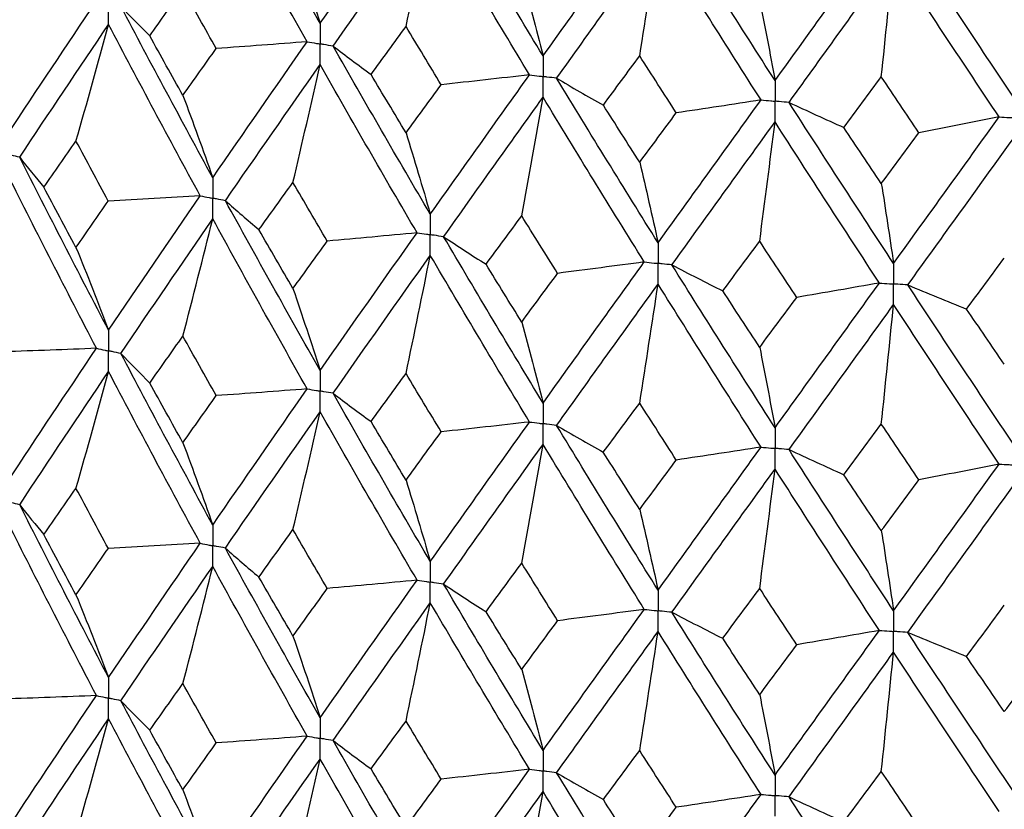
# Paper-space layout '_Dimetric' of a CAD drawing. Header units: millimetres. Extents: x -25 to 126, y -9 to 379.
# Tile 15 of 51: x -11.14 to -2.99, y 27.1 to 33.64. Entities that reach past the tile are written whole.
import ezdxf

# ---------------------------------------------------------------- set-up
doc = ezdxf.new("R2010")
doc.units = ezdxf.units.MM

psp = doc.layouts.new('_Dimetric')

# ---------------------------------------------------------------- linework, layer by layer
at = {"color": 7, "linetype": 'Continuous', "lineweight": 25}
for points in [[(-8.6509, 33.6118), (-8.9153, 34.0787), (-9.1768, 34.5479), (-9.4348, 35.0188)], [(-8.7578, 33.4589), (-9.0214, 33.9262), (-9.282, 34.396), (-9.5391, 34.8674)], [(-8.6509, 33.6118), (-8.3865, 33.99), (-8.1189, 34.3705), (-7.8486, 34.7529)], [(-6.806, 33.3418), (-7.0828, 33.7992), (-7.3574, 34.2591), (-7.6292, 34.7207)], [(-8.5437, 33.423), (-8.2784, 33.8016), (-8.0101, 34.1827), (-7.739, 34.5656)], [(-7.94, 33.586), (-7.8717, 33.9118), (-7.8047, 34.2383), (-7.739, 34.5656)], [(-6.9179, 33.185), (-7.1942, 33.6429), (-7.468, 34.1034), (-7.739, 34.5656)], [(-6.806, 33.3418), (-6.5291, 33.7294), (-6.2497, 34.1195), (-5.9683, 34.5115)], [(-4.8864, 33.1376), (-5.1728, 33.5851), (-5.4574, 34.0352), (-5.74, 34.4872)], [(-6.6937, 33.1568), (-6.4162, 33.5449), (-6.1362, 33.9356), (-5.8542, 34.3281)], [(-6.0062, 33.3424), (-5.9546, 33.6703), (-5.9039, 33.9989), (-5.8542, 34.3281)], [(-5.0023, 32.9768), (-5.2881, 33.4249), (-5.5722, 33.8756), (-5.8542, 34.3281)], [(-4.8864, 33.1376), (-4.6001, 33.535), (-4.312, 33.935), (-4.0226, 34.337)], [(-2.9134, 33.0013), (-3.206, 33.4387), (-3.4976, 33.8788), (-3.7878, 34.3207)], [(-8.8755, 34.29), (-8.7992, 34.0667), (-8.7243, 33.8406), (-8.6509, 33.6118)], [(-4.7704, 32.9565), (-4.4837, 33.3545), (-4.1951, 33.7551), (-3.9053, 34.1577)], [(-4.0067, 33.1675), (-3.9722, 33.4969), (-3.9384, 33.8269), (-3.9053, 34.1577)], [(-3.0318, 32.8364), (-3.3241, 33.2744), (-3.6154, 33.715), (-3.9053, 34.1577)], [(-6.9827, 34.0129), (-6.9226, 33.792), (-6.8637, 33.5683), (-6.806, 33.3418)], [(-10.0606, 33.508), (-9.9698, 33.637), (-9.8785, 33.7662), (-9.7867, 33.8957)], [(-9.5104, 33.4033), (-9.6029, 33.5672), (-9.695, 33.7313), (-9.7867, 33.8957)], [(-11.2346, 32.6965), (-10.9943, 33.0603), (-10.75, 33.4265), (-10.5017, 33.7953)], [(-10.3, 33.7521), (-10.2223, 33.6705), (-10.1425, 33.5891), (-10.0606, 33.508)], [(-9.5391, 32.3336), (-9.7961, 32.8038), (-10.0498, 33.2766), (-10.3, 33.7521)], [(-5.0133, 33.8034), (-4.9702, 33.5843), (-4.9279, 33.3623), (-4.8864, 33.1376)], [(-11.137, 32.5024), (-10.8956, 32.8668), (-10.6503, 33.2333), (-10.4011, 33.6026)], [(-10.6711, 32.6359), (-10.5793, 32.9573), (-10.4893, 33.2795), (-10.4011, 33.6026)], [(-9.643, 32.1827), (-9.8991, 32.6535), (-10.1519, 33.1266), (-10.4011, 33.6026)], [(-8.229, 33.1885), (-8.133, 33.3207), (-8.0367, 33.4532), (-7.94, 33.586)], [(-7.6489, 33.1036), (-7.7463, 33.2641), (-7.8433, 33.4249), (-7.94, 33.586)], [(-9.7867, 33.0146), (-9.8784, 33.1787), (-9.9697, 33.3432), (-10.0606, 33.508)], [(-9.5391, 32.3336), (-9.2821, 32.7061), (-9.0216, 33.0811), (-8.7578, 33.4589)], [(-8.7578, 33.4589), (-9.0082, 33.4396), (-9.259, 33.4211), (-9.5104, 33.4033)], [(-8.5437, 33.423), (-8.4408, 33.3445), (-8.3359, 33.2663), (-8.229, 33.1885)], [(-7.739, 32.0317), (-8.01, 32.4928), (-8.2783, 32.9565), (-8.5437, 33.423)], [(-9.7867, 33.0146), (-9.6951, 33.1438), (-9.6029, 33.2734), (-9.5104, 33.4033)], [(-6.3072, 32.9345), (-6.2072, 33.0702), (-6.1068, 33.2062), (-6.0062, 33.3424)], [(-5.7037, 32.8703), (-5.8048, 33.0274), (-5.9056, 33.1848), (-6.0062, 33.3424)], [(-9.4347, 32.1431), (-9.1768, 32.5162), (-8.9155, 32.8915), (-8.6509, 33.2698)], [(-8.8755, 32.2945), (-8.7992, 32.6188), (-8.7243, 32.9439), (-8.6509, 33.2698)], [(-7.8487, 31.8771), (-8.1189, 32.3388), (-8.3863, 32.8028), (-8.6509, 33.2698)], [(-7.94, 32.7049), (-8.0367, 32.8658), (-8.133, 33.0269), (-8.229, 33.1885)], [(-7.739, 32.0317), (-7.4681, 32.4135), (-7.1943, 32.7978), (-6.9179, 33.185)], [(-6.9179, 33.185), (-7.1609, 33.1572), (-7.4046, 33.13), (-7.6489, 33.1036)], [(-4.3163, 32.7489), (-4.2133, 32.8882), (-4.1101, 33.0277), (-4.0067, 33.1675)], [(-3.696, 32.7061), (-3.7997, 32.8596), (-3.9033, 33.0134), (-4.0067, 33.1675)], [(-7.94, 32.7049), (-7.8433, 32.8375), (-7.7463, 32.9703), (-7.6489, 33.1036)], [(-6.6937, 33.1568), (-6.5668, 33.0823), (-6.4379, 33.0082), (-6.3072, 32.9345)], [(-5.8542, 31.7943), (-6.1361, 32.2456), (-6.416, 32.6998), (-6.6937, 33.1568)], [(-9.7867, 33.0146), (-9.7026, 32.7903), (-9.62, 32.5633), (-9.5391, 32.3336)], [(-7.6291, 31.845), (-7.3574, 32.2273), (-7.083, 32.612), (-6.806, 32.9997)], [(-6.9827, 32.0174), (-6.9226, 32.3441), (-6.8637, 32.6716), (-6.806, 32.9997)], [(-5.9684, 31.6357), (-6.2497, 32.0878), (-6.5289, 32.5422), (-6.806, 32.9997)], [(-6.0062, 32.4613), (-6.1068, 32.6187), (-6.2071, 32.7764), (-6.3072, 32.9345)], [(-5.8542, 31.7943), (-5.5724, 32.1856), (-5.2883, 32.5798), (-5.0023, 32.9768)], [(-5.0023, 32.9768), (-5.2352, 32.9406), (-5.469, 32.9051), (-5.7037, 32.8703)], [(-4.7704, 32.9565), (-4.6208, 32.8869), (-4.4695, 32.8177), (-4.3163, 32.7489)], [(-3.9053, 31.6238), (-4.195, 32.0652), (-4.4835, 32.5093), (-4.7704, 32.9565)], [(-6.0062, 32.4613), (-5.9057, 32.5973), (-5.8048, 32.7336), (-5.7037, 32.8703)], [(-5.7399, 31.6114), (-5.4574, 32.0035), (-5.1729, 32.3979), (-4.8864, 32.7955)], [(-5.0133, 31.8079), (-4.9702, 32.1364), (-4.9279, 32.4656), (-4.8864, 32.7955)], [(-4.0226, 31.4612), (-4.312, 31.9033), (-4.6, 32.3478), (-4.8864, 32.7955)], [(-3.9053, 31.6238), (-3.6155, 32.0251), (-3.3243, 32.4293), (-3.0318, 32.8364)], [(-3.0318, 32.8364), (-3.2521, 32.7923), (-3.4735, 32.7489), (-3.696, 32.7061)], [(-7.94, 32.7049), (-7.8717, 32.4832), (-7.8047, 32.2589), (-7.739, 32.0317)], [(-4.0067, 32.2864), (-4.11, 32.4402), (-4.2133, 32.5944), (-4.3163, 32.7489)], [(-4.0067, 32.2864), (-3.9033, 32.4259), (-3.7997, 32.5658), (-3.696, 32.7061)], [(-10.936, 32.2542), (-10.8482, 32.3811), (-10.7599, 32.5083), (-10.6711, 32.6359)], [(-10.4036, 32.1402), (-10.4932, 32.3051), (-10.5824, 32.4704), (-10.6711, 32.6359)], [(-3.7878, 31.445), (-3.4977, 31.847), (-3.2062, 32.2515), (-2.9134, 32.6592)], [(-11.137, 32.5024), (-11.0721, 32.4195), (-11.0051, 32.3368), (-10.936, 32.2542)], [(-10.4011, 31.0701), (-10.6503, 31.5462), (-10.8957, 32.0239), (-11.137, 32.5024)], [(-6.0062, 32.4613), (-5.9546, 32.2417), (-5.9039, 32.0194), (-5.8542, 31.7943)], [(-10.5017, 30.9207), (-10.7499, 31.3974), (-10.9943, 31.8756), (-11.2346, 32.3548)], [(-9.157, 31.9032), (-9.0636, 32.0333), (-8.9698, 32.1637), (-8.8755, 32.2945)], [(-8.5918, 31.8084), (-8.6867, 31.9701), (-8.7813, 32.1321), (-8.8755, 32.2945)], [(-4.0067, 32.2864), (-3.9722, 32.0683), (-3.9384, 31.8475), (-3.9053, 31.6238)], [(-10.6711, 31.7567), (-10.7599, 31.9224), (-10.8482, 32.0882), (-10.936, 32.2542)], [(-10.6711, 31.7567), (-10.5824, 31.8844), (-10.4932, 32.0122), (-10.4036, 32.1402)], [(-9.643, 32.1827), (-9.8962, 32.1678), (-10.1497, 32.1537), (-10.4036, 32.1402)], [(-10.4011, 31.0701), (-10.1519, 31.4395), (-9.8991, 31.8106), (-9.643, 32.1827)], [(-9.4347, 32.1431), (-9.3442, 32.0629), (-9.2516, 31.9829), (-9.157, 31.9032)], [(-8.6509, 30.7373), (-8.9155, 31.2044), (-9.1769, 31.6732), (-9.4347, 32.1431)], [(-10.3, 30.8776), (-10.0499, 31.2475), (-9.7961, 31.6192), (-9.5391, 31.9919)], [(-9.7867, 31.021), (-9.7026, 31.3438), (-9.62, 31.6675), (-9.5391, 31.9919)], [(-8.7578, 30.5843), (-9.0215, 31.052), (-9.2821, 31.5214), (-9.5391, 31.9919)], [(-7.2777, 31.6161), (-7.1797, 31.7495), (-7.0814, 31.8833), (-6.9827, 32.0174)], [(-6.6858, 31.5415), (-6.7851, 31.6998), (-6.884, 31.8584), (-6.9827, 32.0174)], [(-8.8755, 31.4153), (-8.9698, 31.5777), (-9.0636, 31.7404), (-9.157, 31.9032)], [(-8.6509, 30.7373), (-8.3864, 31.1157), (-8.1188, 31.4958), (-7.8487, 31.8771)], [(-7.8487, 31.8771), (-8.0958, 31.8535), (-8.3435, 31.8306), (-8.5918, 31.8084)], [(-8.8755, 31.4153), (-8.7813, 31.5461), (-8.6867, 31.6772), (-8.5918, 31.8084)], [(-7.6291, 31.845), (-7.5139, 31.7684), (-7.3968, 31.6921), (-7.2777, 31.6161)], [(-6.806, 30.4673), (-7.083, 30.9249), (-7.3575, 31.3844), (-7.6291, 31.845)], [(-5.3187, 31.396), (-5.2171, 31.5329), (-5.1154, 31.6702), (-5.0133, 31.8079)], [(-4.7067, 31.3425), (-4.8091, 31.4972), (-4.9113, 31.6524), (-5.0133, 31.8079)], [(-10.6711, 31.7567), (-10.5793, 31.5306), (-10.4893, 31.3017), (-10.4011, 31.0701)], [(-8.5437, 30.5484), (-8.2783, 30.9274), (-8.01, 31.3081), (-7.739, 31.6901)], [(-7.94, 30.7113), (-7.8717, 31.0368), (-7.8047, 31.3631), (-7.739, 31.6901)], [(-6.9179, 30.3105), (-7.1943, 30.7687), (-7.4681, 31.2288), (-7.739, 31.6901)], [(-6.9827, 31.1382), (-7.0813, 31.2973), (-7.1797, 31.4566), (-7.2777, 31.6161)], [(-6.806, 30.4673), (-6.529, 30.8551), (-6.2496, 31.2448), (-5.9684, 31.6357)], [(-5.9684, 31.6357), (-6.2067, 31.6037), (-6.4459, 31.5723), (-6.6858, 31.5415)], [(-3.3014, 31.2455), (-3.1974, 31.3859), (-3.0933, 31.5268), (-2.989, 31.6681)], [(-6.9827, 31.1382), (-6.884, 31.2725), (-6.7851, 31.4069), (-6.6858, 31.5415)], [(-5.7399, 31.6114), (-5.6013, 31.5392), (-5.4609, 31.4674), (-5.3187, 31.396)], [(-4.8864, 30.263), (-5.1729, 30.7108), (-5.4575, 31.1605), (-5.7399, 31.6114)], [(-6.6937, 30.2822), (-6.4161, 30.6707), (-6.1361, 31.061), (-5.8542, 31.4526)], [(-6.0062, 30.4677), (-5.9546, 30.7953), (-5.9039, 31.1236), (-5.8542, 31.4526)], [(-5.0023, 30.1022), (-5.2882, 30.5506), (-5.5724, 31.001), (-5.8542, 31.4526)], [(-4.8864, 30.263), (-4.6, 30.6607), (-4.3119, 31.0603), (-4.0226, 31.4612)], [(-4.0226, 31.4612), (-4.2496, 31.421), (-4.4777, 31.3814), (-4.7067, 31.3425)], [(-8.8755, 31.4153), (-8.7992, 31.192), (-8.7243, 30.9661), (-8.6509, 30.7373)], [(-5.0133, 30.9287), (-5.1153, 31.0843), (-5.2171, 31.2401), (-5.3187, 31.396)], [(-3.7878, 31.445), (-3.6273, 31.378), (-3.4652, 31.3115), (-3.3014, 31.2455)], [(-2.9134, 30.1268), (-3.2061, 30.5644), (-3.4977, 31.0041), (-3.7878, 31.445)], [(-5.0133, 30.9287), (-4.9113, 31.0664), (-4.8091, 31.2044), (-4.7067, 31.3425)], [(-4.7704, 30.0819), (-4.4835, 30.4802), (-4.195, 30.8805), (-3.9053, 31.2821)], [(-4.0067, 30.2927), (-3.9722, 30.6218), (-3.9384, 30.9516), (-3.9053, 31.2821)], [(-3.0318, 29.9619), (-3.3242, 30.4002), (-3.6156, 30.8405), (-3.9053, 31.2821)], [(-2.989, 30.7889), (-3.0933, 30.9409), (-3.1974, 31.0931), (-3.3014, 31.2455)], [(-6.9827, 31.1382), (-6.9226, 30.9174), (-6.8637, 30.6937), (-6.806, 30.4673)], [(-10.0607, 30.6333), (-9.9698, 30.7624), (-9.8785, 30.8916), (-9.7867, 31.021)], [(-9.5103, 30.5287), (-9.6029, 30.6926), (-9.695, 30.8567), (-9.7867, 31.021)], [(-10.5017, 30.9207), (-10.7567, 30.9103), (-11.012, 30.9006), (-11.2675, 30.8916)], [(-11.2346, 29.8201), (-10.9942, 30.1848), (-10.7498, 30.5519), (-10.5017, 30.9207)], [(-5.0133, 30.9287), (-4.9702, 30.7096), (-4.9279, 30.4878), (-4.8864, 30.263)], [(-10.3, 30.8776), (-10.2223, 30.796), (-10.1425, 30.7145), (-10.0607, 30.6333)], [(-9.5391, 29.4572), (-9.7962, 29.9284), (-10.0499, 30.4021), (-10.3, 30.8776)], [(-11.137, 29.6258), (-10.8956, 29.9911), (-10.6502, 30.3586), (-10.4011, 30.728)], [(-10.6711, 29.7608), (-10.5793, 30.0823), (-10.4893, 30.4047), (-10.4011, 30.728)], [(-9.643, 29.306), (-9.8991, 29.7778), (-10.152, 30.252), (-10.4011, 30.728)], [(-8.2291, 30.3138), (-8.133, 30.4461), (-8.0367, 30.5786), (-7.94, 30.7113)], [(-7.6489, 30.2289), (-7.7462, 30.3895), (-7.8433, 30.5503), (-7.94, 30.7113)], [(-9.7867, 30.1393), (-9.8785, 30.3037), (-9.9698, 30.4684), (-10.0607, 30.6333)], [(-9.5391, 29.4572), (-9.282, 29.8306), (-9.0214, 30.2065), (-8.7578, 30.5843)], [(-8.7578, 30.5843), (-9.0081, 30.5651), (-9.259, 30.5465), (-9.5103, 30.5287)], [(-9.7867, 30.1393), (-9.695, 30.2689), (-9.6029, 30.3986), (-9.5103, 30.5287)], [(-8.5437, 30.5484), (-8.4408, 30.4699), (-8.3359, 30.3917), (-8.2291, 30.3138)], [(-7.739, 29.1553), (-8.01, 29.6173), (-8.2784, 30.082), (-8.5437, 30.5484)], [(-9.4348, 29.2665), (-9.1768, 29.6404), (-8.9154, 30.0168), (-8.6509, 30.3951)], [(-8.8755, 29.4193), (-8.7992, 29.7438), (-8.7243, 30.0691), (-8.6509, 30.3951)], [(-7.8486, 29.0005), (-8.1189, 29.463), (-8.3865, 29.9281), (-8.6509, 30.3951)], [(-6.3073, 30.0599), (-6.2072, 30.1956), (-6.1068, 30.3315), (-6.0062, 30.4677)], [(-5.7036, 29.9957), (-5.8048, 30.1528), (-5.9056, 30.3101), (-6.0062, 30.4677)], [(-7.94, 29.8297), (-8.0367, 29.9908), (-8.1331, 30.1522), (-8.2291, 30.3138)], [(-7.739, 29.1553), (-7.468, 29.538), (-7.1942, 29.9233), (-6.9179, 30.3105)], [(-6.9179, 30.3105), (-7.1609, 30.2826), (-7.4045, 30.2554), (-7.6489, 30.2289)], [(-6.6937, 30.2822), (-6.5668, 30.2077), (-6.438, 30.1336), (-6.3073, 30.0599)], [(-5.8542, 28.9179), (-6.1362, 29.3702), (-6.4162, 29.8252), (-6.6937, 30.2822)], [(-4.3164, 29.8743), (-4.2133, 30.0136), (-4.1101, 30.153), (-4.0067, 30.2927)], [(-3.6959, 29.8315), (-3.7997, 29.985), (-3.9033, 30.1388), (-4.0067, 30.2927)], [(-7.94, 29.8297), (-7.8433, 29.9625), (-7.7462, 30.0956), (-7.6489, 30.2289)], [(-9.7867, 30.1393), (-9.7026, 29.9146), (-9.62, 29.6872), (-9.5391, 29.4572)], [(-7.6292, 28.9684), (-7.3574, 29.3516), (-7.0829, 29.7374), (-6.806, 30.1251)], [(-6.9827, 29.1423), (-6.9226, 29.4691), (-6.8637, 29.7968), (-6.806, 30.1251)], [(-5.9683, 28.7591), (-6.2497, 29.212), (-6.529, 29.6676), (-6.806, 30.1251)], [(-5.8542, 28.9179), (-5.5723, 29.3102), (-5.2881, 29.7052), (-5.0023, 30.1022)], [(-5.0023, 30.1022), (-5.2351, 30.066), (-5.4689, 30.0305), (-5.7036, 29.9957)], [(-4.7704, 30.0819), (-4.6209, 30.0123), (-4.4695, 29.9431), (-4.3164, 29.8743)], [(-3.9053, 28.7474), (-4.1951, 29.1897), (-4.4836, 29.6348), (-4.7704, 30.0819)], [(-6.0062, 29.586), (-6.1068, 29.7437), (-6.2072, 29.9017), (-6.3073, 30.0599)], [(-6.0062, 29.586), (-5.9056, 29.7223), (-5.8047, 29.8588), (-5.7036, 29.9957)], [(-5.7399, 28.7348), (-5.4574, 29.1277), (-5.1728, 29.5233), (-4.8864, 29.9209)], [(-5.0133, 28.9327), (-4.9702, 29.2614), (-4.9279, 29.5908), (-4.8864, 29.9209)], [(-4.0226, 28.5846), (-4.312, 29.0275), (-4.6001, 29.4732), (-4.8864, 29.9209)], [(-3.9053, 28.7474), (-3.6155, 29.1497), (-3.3241, 29.5548), (-3.0318, 29.9619)], [(-3.0318, 29.9619), (-3.2521, 29.9178), (-3.4734, 29.8743), (-3.6959, 29.8315)], [(-7.94, 29.8297), (-7.8717, 29.6076), (-7.8047, 29.3828), (-7.739, 29.1553)], [(-4.0067, 29.4111), (-4.1101, 29.5652), (-4.2133, 29.7196), (-4.3164, 29.8743)], [(-4.0067, 29.4111), (-3.9033, 29.5509), (-3.7997, 29.6911), (-3.6959, 29.8315)], [(-10.9363, 29.3778), (-10.8484, 29.5052), (-10.76, 29.6328), (-10.6711, 29.7608)], [(-10.4033, 29.2637), (-10.493, 29.4291), (-10.5823, 29.5948), (-10.6711, 29.7608)], [(-3.7878, 28.5684), (-3.4977, 28.9713), (-3.206, 29.3769), (-2.9134, 29.7846)], [(-11.137, 29.6258), (-11.0722, 29.543), (-11.0053, 29.4603), (-10.9363, 29.3778)], [(-10.4011, 28.1945), (-10.6502, 28.6696), (-10.8955, 29.1461), (-11.137, 29.6258)], [(-6.0062, 29.586), (-5.9546, 29.3661), (-5.9039, 29.1434), (-5.8542, 28.9179)], [(-10.5018, 28.0454), (-10.7499, 28.521), (-10.9941, 28.9979), (-11.2346, 29.478)], [(-9.1573, 29.0268), (-9.0638, 29.1573), (-8.9699, 29.2882), (-8.8755, 29.4193)], [(-8.5915, 28.9319), (-8.6865, 29.0941), (-8.7812, 29.2565), (-8.8755, 29.4193)], [(-10.6711, 28.88), (-10.76, 29.0456), (-10.8483, 29.2115), (-10.9363, 29.3778)], [(-4.0067, 29.4111), (-3.9722, 29.1927), (-3.9384, 28.9714), (-3.9053, 28.7474)], [(-10.6711, 28.88), (-10.5823, 29.0076), (-10.493, 29.1355), (-10.4033, 29.2637)], [(-9.643, 29.306), (-9.8961, 29.2912), (-10.1495, 29.2771), (-10.4033, 29.2637)], [(-10.4011, 28.1945), (-10.152, 28.563), (-9.8993, 28.9329), (-9.643, 29.306)], [(-9.4348, 29.2665), (-9.3443, 29.1863), (-9.2518, 29.1064), (-9.1573, 29.0268)], [(-8.6509, 27.8617), (-8.9153, 28.3278), (-9.1766, 28.7955), (-9.4348, 29.2665)], [(-10.3, 28.0022), (-10.0499, 28.3712), (-9.7963, 28.7416), (-9.5391, 29.1151)], [(-9.7867, 28.1442), (-9.7025, 28.467), (-9.62, 28.7907), (-9.5391, 29.1151)], [(-8.7579, 27.7089), (-9.0215, 28.1757), (-9.2818, 28.6437), (-9.5391, 29.1151)], [(-7.278, 28.7397), (-7.1799, 28.8736), (-7.0814, 29.0078), (-6.9827, 29.1423)], [(-6.6855, 28.665), (-6.7849, 28.8238), (-6.8839, 28.9829), (-6.9827, 29.1423)], [(-8.8755, 28.5385), (-8.9698, 28.7009), (-9.0638, 28.8637), (-9.1573, 29.0268)], [(-8.8755, 28.5385), (-8.7812, 28.6693), (-8.6865, 28.8004), (-8.5915, 28.9319)], [(-8.6509, 27.8617), (-8.3865, 28.2391), (-8.1191, 28.6182), (-7.8486, 29.0005)], [(-7.8486, 29.0005), (-8.0957, 28.9769), (-8.3433, 28.9541), (-8.5915, 28.9319)], [(-7.6292, 28.9684), (-7.5141, 28.8918), (-7.397, 28.8156), (-7.278, 28.7397)], [(-6.806, 27.5917), (-7.0828, 28.0483), (-7.3572, 28.5067), (-7.6292, 28.9684)], [(-5.319, 28.5196), (-5.2173, 28.657), (-5.1154, 28.7947), (-5.0133, 28.9327)], [(-4.7063, 28.466), (-4.8089, 28.6213), (-4.9112, 28.7768), (-5.0133, 28.9327)], [(-10.6711, 28.88), (-10.5794, 28.6542), (-10.4893, 28.4257), (-10.4011, 28.1945)], [(-8.5436, 27.673), (-8.2784, 28.051), (-8.0102, 28.4305), (-7.739, 28.8133)], [(-7.94, 27.8345), (-7.8717, 28.16), (-7.8047, 28.4863), (-7.739, 28.8133)], [(-6.918, 27.4351), (-7.1942, 27.8924), (-7.4679, 28.3511), (-7.739, 28.8133)], [(-3.3017, 28.369), (-3.1976, 28.51), (-3.0934, 28.6513), (-2.989, 28.7929)], [(-6.9827, 28.2615), (-7.0814, 28.4205), (-7.1799, 28.5799), (-7.278, 28.7397)], [(-6.806, 27.5917), (-6.5291, 27.9786), (-6.2499, 28.3672), (-5.9683, 28.7591)], [(-5.9683, 28.7591), (-6.2066, 28.7271), (-6.4457, 28.6957), (-6.6855, 28.665)], [(-5.7399, 28.7348), (-5.6015, 28.6627), (-5.4611, 28.5909), (-5.319, 28.5196)], [(-4.8864, 27.3874), (-5.1727, 27.8342), (-5.4572, 28.2828), (-5.7399, 28.7348)], [(-6.9827, 28.2615), (-6.8839, 28.3957), (-6.7849, 28.5302), (-6.6855, 28.665)], [(-8.8755, 28.5385), (-8.7992, 28.3156), (-8.7243, 28.0901), (-8.6509, 27.8617)], [(-6.6937, 27.4068), (-6.4161, 27.7943), (-6.1364, 28.1834), (-5.8542, 28.5758)], [(-6.0062, 27.5909), (-5.9546, 27.9185), (-5.9039, 28.2468), (-5.8542, 28.5758)], [(-5.0023, 27.2268), (-5.2882, 27.6743), (-5.5721, 28.1233), (-5.8542, 28.5758)], [(-5.0133, 28.0519), (-5.1154, 28.2075), (-5.2173, 28.3634), (-5.319, 28.5196)], [(-4.8864, 27.3874), (-4.6002, 27.7842), (-4.3122, 28.1826), (-4.0226, 28.5846)], [(-4.0226, 28.5846), (-4.2495, 28.5444), (-4.4774, 28.5049), (-4.7063, 28.466)], [(-3.7878, 28.5684), (-3.6275, 28.5014), (-3.4654, 28.435), (-3.3017, 28.369)], [(-2.9134, 27.2512), (-3.206, 27.6879), (-3.4974, 28.1264), (-3.7878, 28.5684)], [(-5.0133, 28.0519), (-4.9112, 28.1896), (-4.8089, 28.3276), (-4.7063, 28.466)], [(-4.7704, 27.2065), (-4.4836, 27.6039), (-4.1953, 28.0029), (-3.9053, 28.4053)], [(-4.0067, 27.416), (-3.9722, 27.745), (-3.9384, 28.0748), (-3.9053, 28.4053)], [(-3.0319, 27.0865), (-3.3242, 27.5239), (-3.6153, 27.9628), (-3.9053, 28.4053)], [(-2.989, 27.9122), (-3.0934, 28.0641), (-3.1976, 28.2164), (-3.3017, 28.369)], [(-2.989, 27.9122), (-2.8847, 28.0534), (-2.7802, 28.1951), (-2.6756, 28.3371)], [(-6.9827, 28.2615), (-6.9226, 28.041), (-6.8637, 27.8178), (-6.806, 27.5917)], [(-10.0604, 27.7578), (-9.9696, 27.8863), (-9.8784, 28.015), (-9.7867, 28.1442)], [(-9.5106, 27.6533), (-9.6031, 27.8166), (-9.6951, 27.9802), (-9.7867, 28.1442)], [(-10.5018, 28.0454), (-10.7569, 28.035), (-11.0122, 28.0253), (-11.2678, 28.0163)], [(-11.2346, 26.9455), (-10.9941, 27.3106), (-10.7497, 27.6774), (-10.5018, 28.0454)], [(-5.0133, 28.0519), (-4.9702, 27.8332), (-4.9279, 27.6118), (-4.8864, 27.3874)], [(-10.3, 28.0022), (-10.2222, 27.9205), (-10.1423, 27.8391), (-10.0604, 27.7578)], [(-9.5391, 26.5826), (-9.7963, 27.0542), (-10.05, 27.5277), (-10.3, 28.0022)], [(-11.1371, 26.7512), (-10.8955, 27.1168), (-10.6501, 27.4842), (-10.4011, 27.8528)], [(-10.6711, 26.8861), (-10.5794, 27.2075), (-10.4894, 27.5297), (-10.4011, 27.8528)], [(-9.643, 26.4314), (-9.8993, 26.9036), (-10.1521, 27.3777), (-10.4011, 27.8528)], [(-8.2287, 27.4383), (-8.1328, 27.5701), (-8.0366, 27.7021), (-7.94, 27.8345)], [(-7.6492, 27.3535), (-7.7465, 27.5136), (-7.8434, 27.6738), (-7.94, 27.8345)], [(-9.7867, 27.2647), (-9.8784, 27.4289), (-9.9696, 27.5933), (-10.0604, 27.7578)], [(-9.5391, 26.5826), (-9.2819, 26.9564), (-9.0213, 27.3321), (-8.7579, 27.7089)], [(-8.7579, 27.7089), (-9.0083, 27.6897), (-9.2592, 27.6711), (-9.5106, 27.6533)], [(-9.7867, 27.2647), (-9.6951, 27.3941), (-9.6031, 27.5236), (-9.5106, 27.6533)], [(-8.5436, 27.673), (-8.4407, 27.5945), (-8.3357, 27.5163), (-8.2287, 27.4383)], [(-7.739, 26.2807), (-8.0102, 26.7432), (-8.2785, 27.2075), (-8.5436, 27.673)], [(-6.3069, 27.1844), (-6.207, 27.3196), (-6.1068, 27.455), (-6.0062, 27.5909)], [(-5.704, 27.1202), (-5.805, 27.2768), (-5.9057, 27.4336), (-6.0062, 27.5909)], [(-9.4348, 26.3918), (-9.1767, 26.7662), (-8.9153, 27.1424), (-8.6509, 27.52)], [(-8.8755, 26.5447), (-8.7992, 26.869), (-8.7243, 27.1941), (-8.6509, 27.52)], [(-7.8486, 26.1258), (-8.119, 26.5888), (-8.3866, 27.0538), (-8.6509, 27.52)], [(-7.94, 26.9551), (-8.0366, 27.116), (-8.1328, 27.2771), (-8.2287, 27.4383)], [(-7.739, 26.2807), (-7.4679, 26.6638), (-7.1941, 27.0488), (-6.918, 27.4351)], [(-6.918, 27.4351), (-7.161, 27.4072), (-7.4048, 27.38), (-7.6492, 27.3535)], [(-6.6937, 27.4068), (-6.5667, 27.3323), (-6.4377, 27.2582), (-6.3069, 27.1844)], [(-5.8542, 26.0433), (-6.1363, 26.496), (-6.4163, 26.9508), (-6.6937, 27.4068)], [(-4.316, 26.9988), (-4.2131, 27.1376), (-4.11, 27.2765), (-4.0067, 27.416)], [(-3.6963, 26.956), (-3.7999, 27.109), (-3.9033, 27.2623), (-4.0067, 27.416)], [(-7.94, 26.9551), (-7.8434, 27.0877), (-7.7464, 27.2205), (-7.6492, 27.3535)], [(-9.7867, 27.2647), (-9.7026, 27.0401), (-9.62, 26.8127), (-9.5391, 26.5826)], [(-7.6292, 26.0937), (-7.3573, 26.4774), (-7.0828, 26.863), (-6.806, 27.2499)], [(-6.9827, 26.2676), (-6.9226, 26.5943), (-6.8637, 26.9218), (-6.806, 27.2499)], [(-5.9683, 25.8844), (-6.2498, 26.3378), (-6.5292, 26.7932), (-6.806, 27.2499)], [(-5.8542, 26.0433), (-5.5722, 26.436), (-5.288, 26.8307), (-5.0023, 27.2268)], [(-5.0023, 27.2268), (-5.2353, 27.1907), (-5.4692, 27.1551), (-5.704, 27.1202)], [(-6.0062, 26.7114), (-6.1067, 26.8689), (-6.207, 27.0266), (-6.3069, 27.1844)], [(-4.7704, 27.2065), (-4.6207, 27.1369), (-4.4693, 27.0677), (-4.316, 26.9988)], [(-3.9053, 25.8728), (-4.1952, 26.3156), (-4.4837, 26.7604), (-4.7704, 27.2065)], [(-6.0062, 26.7114), (-5.9057, 26.8475), (-5.805, 26.9838), (-5.704, 27.1202)]]:
    psp.add_open_spline(points, degree=3, dxfattribs=at)
for points, knots in [([(-10.4011, 33.6026), (-10.401, 33.6487), (-10.401, 33.6949), (-10.401, 33.741), (-10.401, 33.7519), (-10.401, 33.7628), (-10.401, 33.7737)], [0, 0, 0, 0, 0.0001467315, 0.0001467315, 0.0001467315, 0.0001814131, 0.0001814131, 0.0001814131, 0.0001814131]), ([(-8.6509, 33.6118), (-8.6509, 33.5658), (-8.6508, 33.5197), (-8.6508, 33.4735), (-8.6508, 33.4626), (-8.6508, 33.4517), (-8.6508, 33.4408)], [0, 0, 0, 0, 0.0001467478, 0.0001467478, 0.0001467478, 0.0001814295, 0.0001814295, 0.0001814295, 0.0001814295]), ([(-8.7578, 33.4589), (-8.7325, 33.4546), (-8.7072, 33.4503), (-8.6818, 33.446), (-8.6715, 33.4443), (-8.6612, 33.4426), (-8.6508, 33.4408)], [0, 0, 0, 0, 0.0000851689, 0.0000851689, 0.0000851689, 0.0001198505, 0.0001198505, 0.0001198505, 0.0001198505]), ([(-8.6509, 33.2698), (-8.6509, 33.3159), (-8.6508, 33.362), (-8.6508, 33.4081), (-8.6508, 33.419), (-8.6508, 33.4299), (-8.6508, 33.4408)], [0, 0, 0, 0, 0.0001467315, 0.0001467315, 0.0001467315, 0.0001814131, 0.0001814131, 0.0001814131, 0.0001814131]), ([(-8.5437, 33.423), (-8.5691, 33.4272), (-8.5945, 33.4314), (-8.6198, 33.4357), (-8.6302, 33.4374), (-8.6405, 33.4391), (-8.6508, 33.4408)], [0, 0, 0, 0, 0.0000851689, 0.0000851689, 0.0000851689, 0.0001198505, 0.0001198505, 0.0001198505, 0.0001198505]), ([(-6.806, 33.3418), (-6.8059, 33.2957), (-6.8059, 33.2496), (-6.8059, 33.2035), (-6.8059, 33.1926), (-6.8059, 33.1817), (-6.8059, 33.1708)], [0, 0, 0, 0, 0.0001467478, 0.0001467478, 0.0001467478, 0.0001814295, 0.0001814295, 0.0001814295, 0.0001814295]), ([(-6.9179, 33.185), (-6.8914, 33.1816), (-6.8649, 33.1783), (-6.8383, 33.1749), (-6.8275, 33.1736), (-6.8167, 33.1722), (-6.8059, 33.1708)], [0, 0, 0, 0, 0.0000851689, 0.0000851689, 0.0000851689, 0.0001198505, 0.0001198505, 0.0001198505, 0.0001198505]), ([(-6.806, 32.9997), (-6.8059, 33.0459), (-6.8059, 33.092), (-6.8059, 33.1381), (-6.8059, 33.149), (-6.8059, 33.1599), (-6.8059, 33.1708)], [0, 0, 0, 0, 0.0001467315, 0.0001467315, 0.0001467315, 0.0001814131, 0.0001814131, 0.0001814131, 0.0001814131]), ([(-6.6937, 33.1568), (-6.7203, 33.1601), (-6.7469, 33.1634), (-6.7735, 33.1667), (-6.7843, 33.1681), (-6.7951, 33.1695), (-6.8059, 33.1708)], [0, 0, 0, 0, 0.0000851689, 0.0000851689, 0.0000851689, 0.0001198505, 0.0001198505, 0.0001198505, 0.0001198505]), ([(-4.8864, 33.1376), (-4.8864, 33.0915), (-4.8864, 33.0454), (-4.8864, 32.9993), (-4.8864, 32.9884), (-4.8864, 32.9775), (-4.8864, 32.9666)], [0, 0, 0, 0, 0.0001467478, 0.0001467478, 0.0001467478, 0.0001814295, 0.0001814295, 0.0001814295, 0.0001814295]), ([(-5.0023, 32.9768), (-4.9748, 32.9743), (-4.9474, 32.9719), (-4.9199, 32.9695), (-4.9088, 32.9685), (-4.8976, 32.9676), (-4.8864, 32.9666)], [0, 0, 0, 0, 0.0000851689, 0.0000851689, 0.0000851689, 0.0001198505, 0.0001198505, 0.0001198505, 0.0001198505]), ([(-4.7704, 32.9565), (-4.7979, 32.9589), (-4.8254, 32.9613), (-4.8529, 32.9636), (-4.864, 32.9646), (-4.8752, 32.9656), (-4.8864, 32.9666)], [0, 0, 0, 0, 0.0000851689, 0.0000851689, 0.0000851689, 0.0001198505, 0.0001198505, 0.0001198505, 0.0001198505]), ([(-4.8864, 32.7955), (-4.8864, 32.8416), (-4.8864, 32.8878), (-4.8864, 32.9339), (-4.8864, 32.9448), (-4.8864, 32.9557), (-4.8864, 32.9666)], [0, 0, 0, 0, 0.0001467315, 0.0001467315, 0.0001467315, 0.0001814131, 0.0001814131, 0.0001814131, 0.0001814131]), ([(-3.0318, 32.8364), (-3.0038, 32.835), (-2.9757, 32.8335), (-2.9476, 32.8321), (-2.9362, 32.8315), (-2.9248, 32.8309), (-2.9134, 32.8303)], [0, 0, 0, 0, 0.0000851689, 0.0000851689, 0.0000851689, 0.0001198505, 0.0001198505, 0.0001198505, 0.0001198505]), ([(-11.137, 32.5024), (-11.1601, 32.5079), (-11.1832, 32.5134), (-11.2063, 32.519), (-11.2157, 32.5212), (-11.2251, 32.5235), (-11.2345, 32.5257)], [0, 0, 0, 0, 0.0000852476, 0.0000852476, 0.0000852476, 0.0001199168, 0.0001199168, 0.0001199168, 0.0001199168]), ([(-9.5391, 32.3336), (-9.539, 32.2876), (-9.539, 32.2415), (-9.539, 32.1955), (-9.539, 32.1846), (-9.539, 32.1737), (-9.539, 32.1628)], [0, 0, 0, 0, 0.000146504, 0.000146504, 0.000146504, 0.0001811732, 0.0001811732, 0.0001811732, 0.0001811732]), ([(-9.643, 32.1827), (-9.6184, 32.1779), (-9.5938, 32.1732), (-9.5691, 32.1685), (-9.5591, 32.1666), (-9.549, 32.1647), (-9.539, 32.1628)], [0, 0, 0, 0, 0.0000852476, 0.0000852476, 0.0000852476, 0.0001199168, 0.0001199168, 0.0001199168, 0.0001199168]), ([(-9.5391, 31.9919), (-9.539, 32.038), (-9.539, 32.0841), (-9.539, 32.1301), (-9.539, 32.141), (-9.539, 32.1519), (-9.539, 32.1628)], [0, 0, 0, 0, 0.0001465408, 0.0001465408, 0.0001465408, 0.0001812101, 0.0001812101, 0.0001812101, 0.0001812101]), ([(-9.4347, 32.1431), (-9.4595, 32.1477), (-9.4842, 32.1524), (-9.5089, 32.1571), (-9.5189, 32.159), (-9.5289, 32.1609), (-9.539, 32.1628)], [0, 0, 0, 0, 0.0000852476, 0.0000852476, 0.0000852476, 0.0001199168, 0.0001199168, 0.0001199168, 0.0001199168]), ([(-7.739, 32.0317), (-7.739, 31.9857), (-7.739, 31.9397), (-7.739, 31.8937), (-7.739, 31.8828), (-7.739, 31.8719), (-7.739, 31.861)], [0, 0, 0, 0, 0.000146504, 0.000146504, 0.000146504, 0.0001811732, 0.0001811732, 0.0001811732, 0.0001811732]), ([(-7.8487, 31.8771), (-7.8227, 31.8733), (-7.7967, 31.8694), (-7.7707, 31.8656), (-7.7601, 31.8641), (-7.7496, 31.8625), (-7.739, 31.861)], [0, 0, 0, 0, 0.0000852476, 0.0000852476, 0.0000852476, 0.0001199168, 0.0001199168, 0.0001199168, 0.0001199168]), ([(-7.6291, 31.845), (-7.6552, 31.8487), (-7.6812, 31.8525), (-7.7072, 31.8563), (-7.7178, 31.8579), (-7.7284, 31.8594), (-7.739, 31.861)], [0, 0, 0, 0, 0.0000852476, 0.0000852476, 0.0000852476, 0.0001199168, 0.0001199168, 0.0001199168, 0.0001199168]), ([(-7.739, 31.6901), (-7.739, 31.7362), (-7.739, 31.7822), (-7.739, 31.8283), (-7.739, 31.8392), (-7.739, 31.8501), (-7.739, 31.861)], [0, 0, 0, 0, 0.0001465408, 0.0001465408, 0.0001465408, 0.0001812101, 0.0001812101, 0.0001812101, 0.0001812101]), ([(-5.8542, 31.7943), (-5.8542, 31.7483), (-5.8542, 31.7022), (-5.8542, 31.6562), (-5.8542, 31.6453), (-5.8542, 31.6344), (-5.8542, 31.6235)], [0, 0, 0, 0, 0.000146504, 0.000146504, 0.000146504, 0.0001811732, 0.0001811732, 0.0001811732, 0.0001811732]), ([(-5.9684, 31.6357), (-5.9413, 31.6328), (-5.9143, 31.6299), (-5.8872, 31.627), (-5.8762, 31.6259), (-5.8652, 31.6247), (-5.8542, 31.6235)], [0, 0, 0, 0, 0.0000852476, 0.0000852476, 0.0000852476, 0.0001199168, 0.0001199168, 0.0001199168, 0.0001199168]), ([(-5.7399, 31.6114), (-5.767, 31.6143), (-5.7941, 31.6171), (-5.8211, 31.62), (-5.8322, 31.6212), (-5.8432, 31.6223), (-5.8542, 31.6235)], [0, 0, 0, 0, 0.0000852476, 0.0000852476, 0.0000852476, 0.0001199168, 0.0001199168, 0.0001199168, 0.0001199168]), ([(-5.8542, 31.4526), (-5.8542, 31.4987), (-5.8542, 31.5448), (-5.8542, 31.5908), (-5.8542, 31.6017), (-5.8542, 31.6126), (-5.8542, 31.6235)], [0, 0, 0, 0, 0.0001465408, 0.0001465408, 0.0001465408, 0.0001812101, 0.0001812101, 0.0001812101, 0.0001812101]), ([(-3.9053, 31.6238), (-3.9053, 31.5778), (-3.9052, 31.5317), (-3.9052, 31.4857), (-3.9052, 31.4748), (-3.9052, 31.4639), (-3.9052, 31.453)], [0, 0, 0, 0, 0.000146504, 0.000146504, 0.000146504, 0.0001811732, 0.0001811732, 0.0001811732, 0.0001811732]), ([(-4.0226, 31.4612), (-3.9948, 31.4592), (-3.967, 31.4573), (-3.9392, 31.4554), (-3.9279, 31.4546), (-3.9166, 31.4538), (-3.9052, 31.453)], [0, 0, 0, 0, 0.0000852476, 0.0000852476, 0.0000852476, 0.0001199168, 0.0001199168, 0.0001199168, 0.0001199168]), ([(-3.9053, 31.2821), (-3.9053, 31.3282), (-3.9052, 31.3743), (-3.9052, 31.4203), (-3.9052, 31.4312), (-3.9052, 31.4421), (-3.9052, 31.453)], [0, 0, 0, 0, 0.0001465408, 0.0001465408, 0.0001465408, 0.0001812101, 0.0001812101, 0.0001812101, 0.0001812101]), ([(-3.7878, 31.445), (-3.8156, 31.4469), (-3.8435, 31.4488), (-3.8713, 31.4507), (-3.8826, 31.4515), (-3.8939, 31.4522), (-3.9052, 31.453)], [0, 0, 0, 0, 0.0000852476, 0.0000852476, 0.0000852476, 0.0001199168, 0.0001199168, 0.0001199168, 0.0001199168]), ([(-10.4011, 31.0701), (-10.401, 31.024), (-10.401, 30.9779), (-10.401, 30.9318), (-10.401, 30.9209), (-10.401, 30.91), (-10.401, 30.8991)], [0, 0, 0, 0, 0.0001467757, 0.0001467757, 0.0001467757, 0.0001814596, 0.0001814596, 0.0001814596, 0.0001814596]), ([(-10.5017, 30.9207), (-10.4779, 30.9156), (-10.454, 30.9105), (-10.4302, 30.9054), (-10.4204, 30.9033), (-10.4107, 30.9012), (-10.401, 30.8991)], [0, 0, 0, 0, 0.0000851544, 0.0000851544, 0.0000851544, 0.0001198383, 0.0001198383, 0.0001198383, 0.0001198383]), ([(-10.4011, 30.728), (-10.401, 30.7741), (-10.401, 30.8203), (-10.401, 30.8664), (-10.401, 30.8773), (-10.401, 30.8882), (-10.401, 30.8991)], [0, 0, 0, 0, 0.0001467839, 0.0001467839, 0.0001467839, 0.0001814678, 0.0001814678, 0.0001814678, 0.0001814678]), ([(-10.3, 30.8776), (-10.324, 30.8827), (-10.3479, 30.8878), (-10.3718, 30.8929), (-10.3815, 30.895), (-10.3913, 30.897), (-10.401, 30.8991)], [0, 0, 0, 0, 0.0000851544, 0.0000851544, 0.0000851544, 0.0001198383, 0.0001198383, 0.0001198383, 0.0001198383]), ([(-8.6509, 30.7373), (-8.6509, 30.6912), (-8.6508, 30.6451), (-8.6508, 30.599), (-8.6508, 30.5881), (-8.6508, 30.5772), (-8.6508, 30.5663)], [0, 0, 0, 0, 0.0001467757, 0.0001467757, 0.0001467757, 0.0001814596, 0.0001814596, 0.0001814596, 0.0001814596]), ([(-8.7578, 30.5843), (-8.7325, 30.58), (-8.7072, 30.5758), (-8.6818, 30.5715), (-8.6715, 30.5698), (-8.6612, 30.568), (-8.6508, 30.5663)], [0, 0, 0, 0, 0.0000851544, 0.0000851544, 0.0000851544, 0.0001198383, 0.0001198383, 0.0001198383, 0.0001198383]), ([(-8.6509, 30.3951), (-8.6509, 30.4413), (-8.6508, 30.4875), (-8.6508, 30.5336), (-8.6508, 30.5445), (-8.6508, 30.5554), (-8.6508, 30.5663)], [0, 0, 0, 0, 0.0001467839, 0.0001467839, 0.0001467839, 0.0001814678, 0.0001814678, 0.0001814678, 0.0001814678]), ([(-8.5437, 30.5484), (-8.5691, 30.5526), (-8.5945, 30.5569), (-8.6198, 30.5611), (-8.6302, 30.5628), (-8.6405, 30.5646), (-8.6508, 30.5663)], [0, 0, 0, 0, 0.0000851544, 0.0000851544, 0.0000851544, 0.0001198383, 0.0001198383, 0.0001198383, 0.0001198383]), ([(-6.806, 30.4673), (-6.8059, 30.4212), (-6.8059, 30.3751), (-6.8059, 30.329), (-6.8059, 30.3181), (-6.8059, 30.3072), (-6.8059, 30.2963)], [0, 0, 0, 0, 0.0001467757, 0.0001467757, 0.0001467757, 0.0001814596, 0.0001814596, 0.0001814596, 0.0001814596]), ([(-6.9179, 30.3105), (-6.8914, 30.3071), (-6.8649, 30.3037), (-6.8383, 30.3004), (-6.8275, 30.299), (-6.8167, 30.2976), (-6.8059, 30.2963)], [0, 0, 0, 0, 0.0000851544, 0.0000851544, 0.0000851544, 0.0001198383, 0.0001198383, 0.0001198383, 0.0001198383]), ([(-6.806, 30.1251), (-6.8059, 30.1713), (-6.8059, 30.2174), (-6.8059, 30.2636), (-6.8059, 30.2745), (-6.8059, 30.2854), (-6.8059, 30.2963)], [0, 0, 0, 0, 0.0001467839, 0.0001467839, 0.0001467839, 0.0001814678, 0.0001814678, 0.0001814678, 0.0001814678]), ([(-6.6937, 30.2822), (-6.7203, 30.2855), (-6.7469, 30.2889), (-6.7735, 30.2922), (-6.7843, 30.2936), (-6.7951, 30.2949), (-6.8059, 30.2963)], [0, 0, 0, 0, 0.0000851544, 0.0000851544, 0.0000851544, 0.0001198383, 0.0001198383, 0.0001198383, 0.0001198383]), ([(-4.8864, 30.263), (-4.8864, 30.2169), (-4.8864, 30.1708), (-4.8864, 30.1247), (-4.8864, 30.1138), (-4.8864, 30.1029), (-4.8864, 30.092)], [0, 0, 0, 0, 0.0001467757, 0.0001467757, 0.0001467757, 0.0001814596, 0.0001814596, 0.0001814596, 0.0001814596]), ([(-5.0023, 30.1022), (-4.9748, 30.0998), (-4.9474, 30.0974), (-4.9199, 30.095), (-4.9088, 30.094), (-4.8976, 30.093), (-4.8864, 30.092)], [0, 0, 0, 0, 0.0000851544, 0.0000851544, 0.0000851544, 0.0001198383, 0.0001198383, 0.0001198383, 0.0001198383]), ([(-4.7704, 30.0819), (-4.7979, 30.0843), (-4.8254, 30.0867), (-4.8529, 30.0891), (-4.864, 30.0901), (-4.8752, 30.091), (-4.8864, 30.092)], [0, 0, 0, 0, 0.0000851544, 0.0000851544, 0.0000851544, 0.0001198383, 0.0001198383, 0.0001198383, 0.0001198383]), ([(-4.8864, 29.9209), (-4.8864, 29.967), (-4.8864, 30.0132), (-4.8864, 30.0593), (-4.8864, 30.0702), (-4.8864, 30.0811), (-4.8864, 30.092)], [0, 0, 0, 0, 0.0001467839, 0.0001467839, 0.0001467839, 0.0001814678, 0.0001814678, 0.0001814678, 0.0001814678]), ([(-3.0318, 29.9619), (-3.0038, 29.9604), (-2.9757, 29.959), (-2.9477, 29.9575), (-2.9362, 29.9569), (-2.9248, 29.9563), (-2.9134, 29.9558)], [0, 0, 0, 0, 0.0000851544, 0.0000851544, 0.0000851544, 0.0001198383, 0.0001198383, 0.0001198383, 0.0001198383]), ([(-11.137, 29.6258), (-11.1601, 29.6313), (-11.1832, 29.6368), (-11.2063, 29.6423), (-11.2157, 29.6446), (-11.2251, 29.6468), (-11.2345, 29.6491)], [0, 0, 0, 0, 0.0000851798, 0.0000851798, 0.0000851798, 0.0001198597, 0.0001198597, 0.0001198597, 0.0001198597]), ([(-9.5391, 29.4572), (-9.539, 29.4111), (-9.539, 29.365), (-9.539, 29.3189), (-9.539, 29.308), (-9.539, 29.2971), (-9.539, 29.2862)], [0, 0, 0, 0, 0.0001467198, 0.0001467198, 0.0001467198, 0.0001813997, 0.0001813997, 0.0001813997, 0.0001813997]), ([(-9.643, 29.306), (-9.6184, 29.3013), (-9.5937, 29.2966), (-9.5691, 29.2919), (-9.5591, 29.29), (-9.549, 29.2881), (-9.539, 29.2862)], [0, 0, 0, 0, 0.0000851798, 0.0000851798, 0.0000851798, 0.0001198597, 0.0001198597, 0.0001198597, 0.0001198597]), ([(-9.5391, 29.1151), (-9.539, 29.1613), (-9.539, 29.2074), (-9.539, 29.2535), (-9.539, 29.2644), (-9.539, 29.2753), (-9.539, 29.2862)], [0, 0, 0, 0, 0.0001466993, 0.0001466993, 0.0001466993, 0.0001813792, 0.0001813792, 0.0001813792, 0.0001813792]), ([(-9.4348, 29.2665), (-9.4595, 29.2711), (-9.4842, 29.2758), (-9.5089, 29.2805), (-9.5189, 29.2824), (-9.5289, 29.2843), (-9.539, 29.2862)], [0, 0, 0, 0, 0.0000851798, 0.0000851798, 0.0000851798, 0.0001198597, 0.0001198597, 0.0001198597, 0.0001198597]), ([(-7.739, 29.1553), (-7.739, 29.1093), (-7.739, 29.0632), (-7.739, 29.0171), (-7.739, 29.0062), (-7.739, 28.9953), (-7.739, 28.9844)], [0, 0, 0, 0, 0.0001467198, 0.0001467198, 0.0001467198, 0.0001813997, 0.0001813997, 0.0001813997, 0.0001813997]), ([(-7.8486, 29.0005), (-7.8227, 28.9966), (-7.7967, 28.9928), (-7.7707, 28.989), (-7.7601, 28.9875), (-7.7496, 28.9859), (-7.739, 28.9844)], [0, 0, 0, 0, 0.0000851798, 0.0000851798, 0.0000851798, 0.0001198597, 0.0001198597, 0.0001198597, 0.0001198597]), ([(-7.6292, 28.9684), (-7.6552, 28.9721), (-7.6812, 28.9759), (-7.7072, 28.9797), (-7.7178, 28.9813), (-7.7284, 28.9828), (-7.739, 28.9844)], [0, 0, 0, 0, 0.0000851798, 0.0000851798, 0.0000851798, 0.0001198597, 0.0001198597, 0.0001198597, 0.0001198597]), ([(-7.739, 28.8133), (-7.739, 28.8594), (-7.739, 28.9056), (-7.739, 28.9517), (-7.739, 28.9626), (-7.739, 28.9735), (-7.739, 28.9844)], [0, 0, 0, 0, 0.0001466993, 0.0001466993, 0.0001466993, 0.0001813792, 0.0001813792, 0.0001813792, 0.0001813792]), ([(-5.8542, 28.9179), (-5.8542, 28.8718), (-5.8542, 28.8257), (-5.8542, 28.7796), (-5.8542, 28.7687), (-5.8542, 28.7578), (-5.8542, 28.7469)], [0, 0, 0, 0, 0.0001467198, 0.0001467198, 0.0001467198, 0.0001813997, 0.0001813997, 0.0001813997, 0.0001813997]), ([(-5.9683, 28.7591), (-5.9413, 28.7562), (-5.9142, 28.7533), (-5.8872, 28.7504), (-5.8762, 28.7492), (-5.8652, 28.7481), (-5.8542, 28.7469)], [0, 0, 0, 0, 0.0000851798, 0.0000851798, 0.0000851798, 0.0001198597, 0.0001198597, 0.0001198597, 0.0001198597]), ([(-5.7399, 28.7348), (-5.767, 28.7377), (-5.7941, 28.7405), (-5.8211, 28.7434), (-5.8321, 28.7446), (-5.8432, 28.7457), (-5.8542, 28.7469)], [0, 0, 0, 0, 0.0000851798, 0.0000851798, 0.0000851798, 0.0001198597, 0.0001198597, 0.0001198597, 0.0001198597]), ([(-5.8542, 28.5758), (-5.8542, 28.622), (-5.8542, 28.6681), (-5.8542, 28.7142), (-5.8542, 28.7251), (-5.8542, 28.736), (-5.8542, 28.7469)], [0, 0, 0, 0, 0.0001466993, 0.0001466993, 0.0001466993, 0.0001813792, 0.0001813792, 0.0001813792, 0.0001813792]), ([(-3.9053, 28.7474), (-3.9053, 28.7013), (-3.9052, 28.6552), (-3.9052, 28.6091), (-3.9052, 28.5982), (-3.9052, 28.5873), (-3.9052, 28.5764)], [0, 0, 0, 0, 0.0001467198, 0.0001467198, 0.0001467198, 0.0001813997, 0.0001813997, 0.0001813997, 0.0001813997]), ([(-4.0226, 28.5846), (-3.9948, 28.5826), (-3.967, 28.5807), (-3.9392, 28.5788), (-3.9279, 28.578), (-3.9166, 28.5772), (-3.9052, 28.5764)], [0, 0, 0, 0, 0.0000851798, 0.0000851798, 0.0000851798, 0.0001198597, 0.0001198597, 0.0001198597, 0.0001198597]), ([(-3.9053, 28.4053), (-3.9053, 28.4515), (-3.9052, 28.4976), (-3.9052, 28.5437), (-3.9052, 28.5546), (-3.9052, 28.5655), (-3.9052, 28.5764)], [0, 0, 0, 0, 0.0001466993, 0.0001466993, 0.0001466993, 0.0001813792, 0.0001813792, 0.0001813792, 0.0001813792]), ([(-3.7878, 28.5684), (-3.8157, 28.5703), (-3.8435, 28.5722), (-3.8713, 28.5741), (-3.8826, 28.5748), (-3.8939, 28.5756), (-3.9052, 28.5764)], [0, 0, 0, 0, 0.0000851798, 0.0000851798, 0.0000851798, 0.0001198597, 0.0001198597, 0.0001198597, 0.0001198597]), ([(-10.4011, 28.1945), (-10.401, 28.1485), (-10.401, 28.1025), (-10.401, 28.0564), (-10.401, 28.0455), (-10.401, 28.0346), (-10.401, 28.0237)], [0, 0, 0, 0, 0.0001465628, 0.0001465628, 0.0001465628, 0.0001812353, 0.0001812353, 0.0001812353, 0.0001812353]), ([(-10.5018, 28.0454), (-10.4779, 28.0402), (-10.454, 28.0351), (-10.4302, 28.03), (-10.4204, 28.0279), (-10.4107, 28.0258), (-10.401, 28.0237)], [0, 0, 0, 0, 0.000085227, 0.000085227, 0.000085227, 0.0001198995, 0.0001198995, 0.0001198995, 0.0001198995]), ([(-10.4011, 27.8528), (-10.401, 27.8989), (-10.401, 27.945), (-10.401, 27.991), (-10.401, 28.0019), (-10.401, 28.0128), (-10.401, 28.0237)], [0, 0, 0, 0, 0.0001465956, 0.0001465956, 0.0001465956, 0.0001812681, 0.0001812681, 0.0001812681, 0.0001812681]), ([(-10.3, 28.0022), (-10.3239, 28.0073), (-10.3479, 28.0124), (-10.3718, 28.0175), (-10.3815, 28.0196), (-10.3913, 28.0216), (-10.401, 28.0237)], [0, 0, 0, 0, 0.000085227, 0.000085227, 0.000085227, 0.0001198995, 0.0001198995, 0.0001198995, 0.0001198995]), ([(-8.6509, 27.8617), (-8.6509, 27.8157), (-8.6508, 27.7697), (-8.6508, 27.7236), (-8.6508, 27.7127), (-8.6508, 27.7018), (-8.6508, 27.6909)], [0, 0, 0, 0, 0.0001465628, 0.0001465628, 0.0001465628, 0.0001812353, 0.0001812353, 0.0001812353, 0.0001812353]), ([(-8.7579, 27.7089), (-8.7325, 27.7046), (-8.7072, 27.7004), (-8.6818, 27.6961), (-8.6715, 27.6944), (-8.6612, 27.6926), (-8.6508, 27.6909)], [0, 0, 0, 0, 0.000085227, 0.000085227, 0.000085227, 0.0001198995, 0.0001198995, 0.0001198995, 0.0001198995]), ([(-8.6509, 27.52), (-8.6509, 27.5661), (-8.6508, 27.6121), (-8.6508, 27.6582), (-8.6508, 27.6691), (-8.6508, 27.68), (-8.6508, 27.6909)], [0, 0, 0, 0, 0.0001465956, 0.0001465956, 0.0001465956, 0.0001812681, 0.0001812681, 0.0001812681, 0.0001812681]), ([(-8.5436, 27.673), (-8.5691, 27.6772), (-8.5945, 27.6815), (-8.6199, 27.6857), (-8.6302, 27.6874), (-8.6405, 27.6892), (-8.6508, 27.6909)], [0, 0, 0, 0, 0.000085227, 0.000085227, 0.000085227, 0.0001198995, 0.0001198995, 0.0001198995, 0.0001198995]), ([(-6.806, 27.5917), (-6.8059, 27.5457), (-6.8059, 27.4996), (-6.8059, 27.4536), (-6.8059, 27.4427), (-6.8059, 27.4318), (-6.8059, 27.4209)], [0, 0, 0, 0, 0.0001465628, 0.0001465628, 0.0001465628, 0.0001812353, 0.0001812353, 0.0001812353, 0.0001812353]), ([(-6.918, 27.4351), (-6.8914, 27.4317), (-6.8649, 27.4283), (-6.8383, 27.425), (-6.8275, 27.4236), (-6.8167, 27.4223), (-6.8059, 27.4209)], [0, 0, 0, 0, 0.000085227, 0.000085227, 0.000085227, 0.0001198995, 0.0001198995, 0.0001198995, 0.0001198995]), ([(-6.806, 27.2499), (-6.8059, 27.296), (-6.8059, 27.3421), (-6.8059, 27.3882), (-6.8059, 27.3991), (-6.8059, 27.41), (-6.8059, 27.4209)], [0, 0, 0, 0, 0.0001465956, 0.0001465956, 0.0001465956, 0.0001812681, 0.0001812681, 0.0001812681, 0.0001812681]), ([(-6.6937, 27.4068), (-6.7203, 27.4101), (-6.7469, 27.4135), (-6.7735, 27.4168), (-6.7843, 27.4182), (-6.7951, 27.4195), (-6.8059, 27.4209)], [0, 0, 0, 0, 0.000085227, 0.000085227, 0.000085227, 0.0001198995, 0.0001198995, 0.0001198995, 0.0001198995]), ([(-4.8864, 27.3874), (-4.8864, 27.3414), (-4.8864, 27.2954), (-4.8864, 27.2493), (-4.8864, 27.2384), (-4.8864, 27.2275), (-4.8864, 27.2166)], [0, 0, 0, 0, 0.0001465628, 0.0001465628, 0.0001465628, 0.0001812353, 0.0001812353, 0.0001812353, 0.0001812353]), ([(-5.0023, 27.2268), (-4.9749, 27.2244), (-4.9474, 27.222), (-4.9199, 27.2196), (-4.9088, 27.2186), (-4.8976, 27.2176), (-4.8864, 27.2166)], [0, 0, 0, 0, 0.000085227, 0.000085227, 0.000085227, 0.0001198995, 0.0001198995, 0.0001198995, 0.0001198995]), ([(-4.7704, 27.2065), (-4.7979, 27.2089), (-4.8254, 27.2113), (-4.8529, 27.2137), (-4.864, 27.2147), (-4.8752, 27.2157), (-4.8864, 27.2166)], [0, 0, 0, 0, 0.000085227, 0.000085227, 0.000085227, 0.0001198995, 0.0001198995, 0.0001198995, 0.0001198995]), ([(-4.8864, 27.0457), (-4.8864, 27.0918), (-4.8864, 27.1379), (-4.8864, 27.1839), (-4.8864, 27.1948), (-4.8864, 27.2057), (-4.8864, 27.2166)], [0, 0, 0, 0, 0.0001465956, 0.0001465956, 0.0001465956, 0.0001812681, 0.0001812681, 0.0001812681, 0.0001812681])]:
    psp.add_open_spline(points, degree=3, knots=knots, dxfattribs=at)

doc.saveas('drawing.dxf')
